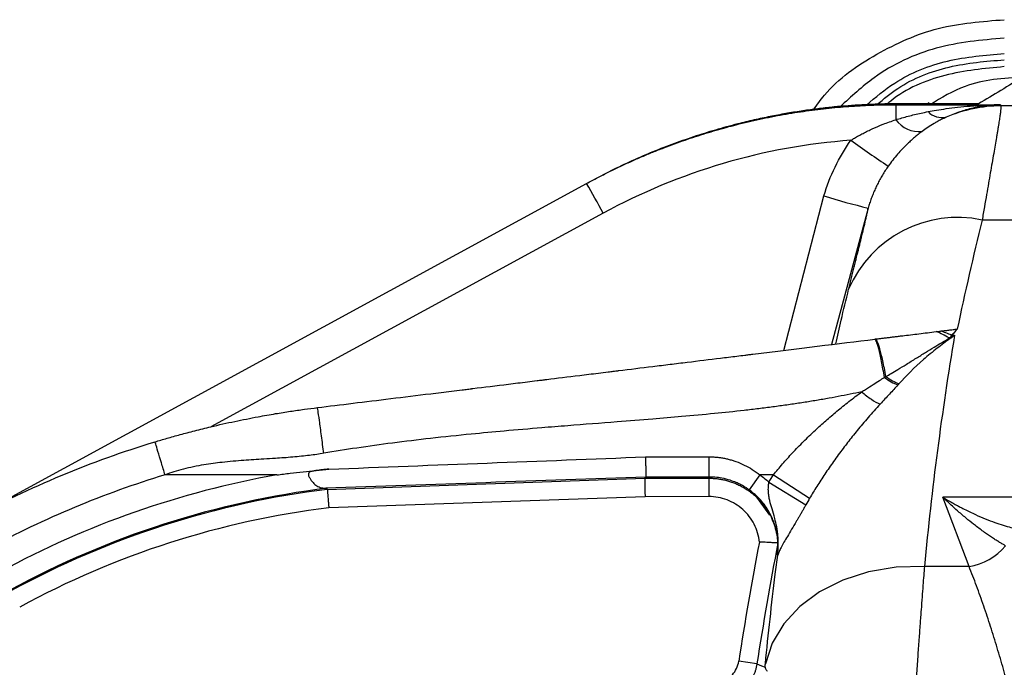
# Model space of a CAD drawing. Header units: millimetres. Extents: x 5 to 597, y 5 to 415.
# Tile 104 of 131: x 291.72 to 300.27, y 382.84 to 388.47. Entities that reach past the tile are written whole.
import ezdxf

# ---------------------------------------------------------------- set-up
doc = ezdxf.new("R2010")
doc.units = ezdxf.units.MM

msp = doc.modelspace()

# ---------------------------------------------------------------- linework, layer by layer
at = {"color": 7, "linetype": 'Continuous', "lineweight": 25}
for p, q in [((299.3439, 387.7367), (299.3305, 387.7293)), ((299.3305, 387.7293), (300.2393, 387.7293)), ((299.3305, 387.7293), (299.3305, 387.5988)), ((300.0495, 387.7371), (299.3438, 387.7368)), ((300.049, 387.737), (299.3439, 387.7367)), ((299.6203, 387.7458), (299.6054, 387.7369)), ((315.4258, 387.7189), (300.2435, 387.7189)), ((291.331, 384.1503), (296.6441, 387.0449)), ((296.6441, 387.0449), (296.656, 387.0513)), ((315.3986, 386.7271), (300.0802, 386.7271)), ((299.8148, 385.7267), (299.8412, 385.7267)), ((297.1562, 384.6696), (297.7066, 384.6703)), ((293.9542, 384.5133), (292.9819, 384.5133)), ((298.1496, 384.5133), (298.0567, 384.3833)), ((298.2669, 384.5133), (298.1496, 384.5133)), ((298.2669, 384.5133), (298.5818, 384.3102)), ((294.3918, 384.3875), (297.1492, 384.4837)), ((297.1492, 384.4837), (297.1591, 384.494)), ((297.1492, 384.4837), (297.7063, 384.4844)), ((297.7063, 384.4844), (297.7065, 384.3245)), ((298.2272, 384.4497), (298.5501, 384.2544)), ((297.1521, 384.3238), (294.4044, 384.2279)), ((297.7065, 384.3245), (297.1521, 384.3238)), ((298.1192, 384.3208), (298.2336, 384.1625)), ((299.9666, 383.718), (299.7395, 384.3188)), ((315.6396, 384.3188), (299.7395, 384.3188)), ((298.3047, 383.8161), (298.3023, 383.8161)), ((299.9666, 383.718), (299.5789, 383.718)), ((298.1237, 382.8705), (297.9658, 382.8951))]:
    msp.add_line(p, q, dxfattribs=at)
at = {"color": 8, "linetype": 'Continuous', "lineweight": 25}
for p, q in [((299.3438, 387.7368), (299.3439, 387.7367)), ((298.3574, 385.5953), (298.7063, 386.9366)), ((299.0902, 386.8315), (298.7706, 385.646)), ((296.7877, 386.7867), (293.3788, 384.9295))]:
    msp.add_line(p, q, dxfattribs=at)
at = {"color": 7, "linetype": 'Continuous', "lineweight": 25, "flags": 128}
for points in [[(300.2393, 387.7293), (300.2416, 387.7235), (300.2435, 387.7189)], [(297.7066, 384.6703), (297.7066, 384.6377), (297.7067, 384.6058), (297.7067, 384.5759), (297.7068, 384.5493), (297.7068, 384.5271), (297.7068, 384.5102), (297.7068, 384.4992), (297.7068, 384.4947)], [(294.3918, 384.3875), (294.3913, 384.3928), (294.391, 384.3969)], [(299.5789, 383.718), (299.3323, 383.7112), (299.0935, 383.6713), (298.8698, 383.5996), (298.6685, 383.4982), (298.4957, 383.3704), (298.3569, 383.2202), (298.2565, 383.0523), (298.1976, 382.872)], [(298.1237, 382.8705), (298.1634, 382.8543), (298.1946, 382.8415)]]:
    msp.add_lwpolyline(points, dxfattribs=at)
at = {"color": 7, "linetype": 'Continuous', "lineweight": 25}
for centre, radius, start, end in [((300.2438, 386.5184), 1.2004, 90.01617, 113.29379), ((299.5337, 387.7476), 0.2519, 216.20721, 275.73332), ((299.7333, 387.7877), 0.1705, 224.15055, 282.12969), ((303.518, 393.7287), 7.7946, 234.0299, 236.93712), ((289.0261, 382.6414), 8.7991, 28.10581, 30.02949), ((300.5289, 392.8414), 6.1797, 252.8469, 256.53799), ((299.866, 385.7217), 1.028, 77.9709, 156.84704), ((295.3323, 376.7326), 7.9018, 100.04388, 118.58183), ((295.3323, 376.7326), 7.7219, 97.00196, 118.58183), ((295.3323, 376.7326), 7.7124, 97.00504, 118.58183), ((295.3323, 376.7326), 7.5525, 97.05778, 118.58183), ((327.7896, 378.2503), 30.1833, 169.15378, 171.14774), ((327.7896, 378.2503), 30.0235, 169.11214, 171.14774), ((299.8895, 384.2246), 0.5124, 278.64768, 320.32665)]:
    msp.add_arc(centre, radius, start, end, dxfattribs=at)
for points, knots in [([(298.6151, 387.6846), (298.6458, 387.7278), (298.7885, 387.9285), (299.1589, 388.1832), (299.6915, 388.4244), (300.0794, 388.4534), (300.2732, 388.4679)], [0, 0, 0, 0, 0.083613, 0.389026, 0.694584, 1, 1, 1, 1]), ([(299.0746, 387.7265), (299.1542, 387.7936), (299.3611, 387.9677), (299.7764, 388.1332), (300.1076, 388.1602), (300.2732, 388.1737)], [0, 0, 0, 0, 0.238392, 0.619241, 1, 1, 1, 1]), ([(300.4395, 387.9709), (300.2651, 387.9591), (299.9745, 387.9394), (299.7275, 387.7893), (299.6288, 387.7294)], [0, 0, 0, 0, 0.600485, 1, 1, 1, 1]), ([(296.6441, 387.0449), (296.6765, 387.0623), (296.7408, 387.0968), (296.8378, 387.1459), (296.9342, 387.1926), (297.0301, 387.2367), (297.1253, 387.2784), (297.2199, 387.3178), (297.3137, 387.3548), (297.4066, 387.3897), (297.4987, 387.4223), (297.5899, 387.4529), (297.68, 387.4815), (297.7691, 387.5081), (297.8572, 387.5328), (297.9834, 387.566), (298.1479, 387.6047), (298.3509, 387.6445), (298.5519, 387.6763), (298.7505, 387.7005), (298.9465, 387.7173), (299.1395, 387.7275), (299.2672, 387.7287), (299.3305, 387.7293)], [0, 0, 0, 0, 0.039359, 0.078158, 0.116398, 0.154078, 0.191199, 0.22776, 0.263761, 0.299203, 0.334086, 0.368409, 0.402172, 0.435376, 0.468021, 0.500105, 0.575155, 0.648993, 0.721618, 0.793031, 0.863233, 0.932222, 1, 1, 1, 1]), ([(299.3439, 387.7367), (299.3076, 387.7364), (299.2337, 387.736), (299.1212, 387.7325), (299.005, 387.7267), (298.8853, 387.7182), (298.7621, 387.7067), (298.6356, 387.6921), (298.5057, 387.674), (298.3727, 387.6523), (298.2366, 387.6267), (298.0976, 387.5969), (297.9394, 387.5587), (297.7637, 387.5106), (297.5726, 387.4508), (297.3837, 387.3843), (297.1973, 387.3111), (297.0137, 387.2312), (296.8328, 387.1453), (296.7149, 387.0827), (296.656, 387.0513)], [0, 0, 0, 0, 0.038863, 0.079045, 0.120544, 0.16336, 0.207494, 0.252947, 0.299716, 0.347804, 0.397209, 0.447932, 0.499972, 0.571403, 0.642835, 0.714267, 0.785699, 0.857132, 0.928566, 1, 1, 1, 1]), ([(299.611, 387.6689), (299.6351, 387.6734), (299.6875, 387.683), (299.7727, 387.696), (299.8709, 387.7084), (299.9822, 387.7189), (300.1064, 387.7269), (300.1935, 387.7285), (300.2393, 387.7293)], [0, 0, 0, 0, 0.115555, 0.251549, 0.407987, 0.584873, 0.78221, 1, 1, 1, 1]), ([(300.2393, 387.7293), (300.228, 387.729), (300.2035, 387.7282), (300.1641, 387.7254), (300.1079, 387.7196), (300.0536, 387.7109), (299.9934, 387.6981), (299.9431, 387.6853), (299.8836, 387.6668), (299.8265, 387.6461), (299.7877, 387.6291), (299.7691, 387.621)], [0, 0, 0, 0, 0.0719, 0.155255, 0.250235, 0.429571, 0.499692, 0.634538, 0.749977, 0.880459, 1, 1, 1, 1]), ([(300.2435, 387.7189), (300.2437, 387.7179), (300.244, 387.7159), (300.244, 387.7102), (300.2437, 387.7026), (300.2428, 387.6929), (300.2415, 387.6811), (300.2398, 387.6671), (300.2377, 387.651), (300.2351, 387.6328), (300.2321, 387.6124), (300.2287, 387.5898), (300.2248, 387.5651), (300.2205, 387.5382), (300.2158, 387.5091), (300.2106, 387.4779), (300.2001, 387.4152), (300.1818, 387.3088), (300.1576, 387.1703), (300.136, 387.0466), (300.1188, 386.9484), (300.1002, 386.8424), (300.0869, 386.7658), (300.0802, 386.7271)], [0, 0, 0, 0, 0.032678, 0.065446, 0.098305, 0.131256, 0.1643, 0.197438, 0.230669, 0.263996, 0.297418, 0.330936, 0.364551, 0.398263, 0.432074, 0.465983, 0.499992, 0.623209, 0.75008, 0.810455, 0.872231, 0.935412, 1, 1, 1, 1]), ([(298.9397, 387.4203), (298.9506, 387.4269), (298.973, 387.4405), (299.0085, 387.4605), (299.0466, 387.4809), (299.0876, 387.5015), (299.1457, 387.5288), (299.2266, 387.5631), (299.2938, 387.5862), (299.3305, 387.5988)], [0, 0, 0, 0, 0.087719, 0.181474, 0.281322, 0.387311, 0.499484, 0.727342, 1, 1, 1, 1]), ([(299.3305, 387.5988), (299.3481, 387.6042), (299.3838, 387.6151), (299.4383, 387.63), (299.4944, 387.6441), (299.5521, 387.6572), (299.5912, 387.665), (299.611, 387.6689)], [0, 0, 0, 0, 0.190096, 0.38512, 0.585098, 0.790051, 1, 1, 1, 1]), ([(299.7691, 387.621), (299.7547, 387.6143), (299.7284, 387.602), (299.693, 387.5831), (299.6534, 387.5606), (299.6092, 387.5331), (299.575, 387.5086), (299.5589, 387.497)], [0, 0, 0, 0, 0.200451, 0.367112, 0.499989, 0.763574, 1, 1, 1, 1]), ([(298.9397, 387.4203), (298.567, 387.3928), (298.1928, 387.3251), (297.4673, 387.1115), (297.1161, 386.9656), (296.7877, 386.7867)], [0, 0, 0, 0, 0.5, 0.5, 1, 1, 1, 1]), ([(298.7063, 386.9366), (298.7316, 387.0232), (298.7637, 387.1069), (298.8416, 387.2686), (298.8876, 387.3466), (298.9397, 387.4203)], [0, 0, 0, 0, 0.5, 0.5, 1, 1, 1, 1]), ([(299.5589, 387.497), (299.5476, 387.4886), (299.5256, 387.472), (299.4936, 387.4457), (299.4631, 387.4191), (299.4277, 387.3862), (299.3885, 387.3469), (299.345, 387.2988), (299.304, 387.2491), (299.2781, 387.2135), (299.2655, 387.1962)], [0, 0, 0, 0, 0.106301, 0.208748, 0.307411, 0.402364, 0.55761, 0.701013, 0.854887, 1, 1, 1, 1]), ([(299.2655, 387.1962), (299.2567, 387.1834), (299.2392, 387.158), (299.2148, 387.1186), (299.192, 387.0788), (299.1709, 387.0384), (299.1514, 386.9975), (299.1336, 386.9563), (299.1175, 386.9149), (299.1029, 386.8734), (299.0944, 386.8454), (299.0902, 386.8315)], [0, 0, 0, 0, 0.114404, 0.228137, 0.341128, 0.45331, 0.564619, 0.674997, 0.784386, 0.892737, 1, 1, 1, 1]), ([(298.9208, 386.1259), (298.925, 386.143), (298.9335, 386.1772), (298.9456, 386.2265), (298.9574, 386.2741), (298.9688, 386.3199), (298.9798, 386.364), (298.9903, 386.4063), (299.0003, 386.4468), (299.0099, 386.4856), (299.0191, 386.5227), (299.0278, 386.5579), (299.0408, 386.6113), (299.0567, 386.6768), (299.0709, 386.7374), (299.0804, 386.7802), (299.0866, 386.8103), (299.089, 386.8244), (299.0902, 386.8315)], [0, 0, 0, 0, 0.046166, 0.092098, 0.137828, 0.183387, 0.228809, 0.274125, 0.31937, 0.364577, 0.409779, 0.45501, 0.500302, 0.626072, 0.751377, 0.834409, 0.917208, 1, 1, 1, 1]), ([(299.1534, 385.693), (299.1637, 385.6943), (299.1842, 385.6968), (299.2165, 385.7008), (299.2497, 385.7049), (299.2837, 385.7091), (299.3185, 385.7133), (299.3539, 385.7177), (299.4003, 385.7234), (299.4589, 385.7306), (299.5309, 385.7394), (299.6049, 385.7485), (299.6553, 385.7547), (299.6805, 385.7578)], [0, 0, 0, 0, 0.075225, 0.149099, 0.221674, 0.293005, 0.363155, 0.432188, 0.500177, 0.625756, 0.750605, 0.875195, 1, 1, 1, 1]), ([(299.6805, 385.7578), (299.6868, 385.7585), (299.6995, 385.7601), (299.7122, 385.7617), (299.7185, 385.7624)], [0, 0, 0, 0, 0.499235, 1, 1, 1, 1]), ([(299.7185, 385.7624), (299.7305, 385.7639), (299.7546, 385.7669), (299.791, 385.7713), (299.8277, 385.7758), (299.8522, 385.7788), (299.8645, 385.7804)], [0, 0, 0, 0, 0.245525, 0.493952, 0.745406, 1, 1, 1, 1]), ([(299.8148, 385.7267), (299.8133, 385.7237), (299.8101, 385.7176), (299.8065, 385.7116), (299.8047, 385.7086)], [0, 0, 0, 0, 0.495575, 1, 1, 1, 1]), ([(294.3052, 385.0978), (294.5057, 385.1224), (294.8248, 385.1616), (295.2295, 385.2112), (295.4399, 385.2371), (295.5471, 385.2502), (295.6012, 385.2569), (295.6284, 385.2602), (295.642, 385.2619), (295.6478, 385.2626), (295.6517, 385.2631), (295.6541, 385.2634), (295.7551, 385.2758), (295.9103, 385.2948), (296.1017, 385.3183), (296.2, 385.3304), (296.2498, 385.3365), (296.2749, 385.3396), (296.2875, 385.3412), (296.2929, 385.3418), (296.2965, 385.3423), (296.2987, 385.3425), (296.3863, 385.3533), (296.5286, 385.3708), (296.7174, 385.3939), (296.8175, 385.4062), (296.869, 385.4126), (296.8951, 385.4158), (296.9082, 385.4174), (296.9139, 385.4181), (296.9177, 385.4185), (296.9199, 385.4188), (297.0209, 385.4312), (297.1701, 385.4495), (297.3441, 385.4709), (297.4187, 385.48), (297.4684, 385.4862), (297.4937, 385.4893), (297.6158, 385.5042), (297.7603, 385.522), (297.9257, 385.5423), (298.0075, 385.5523), (298.0482, 385.5573), (298.0656, 385.5595), (298.0771, 385.5609), (298.0826, 385.5616), (298.4817, 385.6106), (298.8345, 385.6539), (299.1473, 385.6923)], [0, 0, 0, 0, 0.125, 0.1875, 0.21875, 0.234375, 0.242187, 0.246094, 0.248047, 0.249023, 0.249023, 0.25, 0.25, 0.3125, 0.34375, 0.359375, 0.367187, 0.371094, 0.373047, 0.374023, 0.374023, 0.375, 0.375, 0.4375, 0.46875, 0.484375, 0.492187, 0.496094, 0.498047, 0.499023, 0.499023, 0.5, 0.5, 0.5625, 0.59375, 0.609375, 0.609375, 0.625, 0.625, 0.6875, 0.71875, 0.734375, 0.742187, 0.746094, 0.746094, 0.75, 0.75, 1, 1, 1, 1]), ([(299.2321, 385.3601), (299.2235, 385.4104), (299.2148, 385.4578), (299.198, 385.5416), (299.1899, 385.578), (299.1749, 385.6362), (299.1681, 385.6581), (299.1563, 385.6864), (299.1513, 385.6928), (299.1473, 385.6923)], [0, 0, 0, 0, 0.25, 0.25, 0.5, 0.5, 0.75, 0.75, 1, 1, 1, 1]), ([(299.2451, 385.368), (299.2358, 385.417), (299.2265, 385.4631), (299.2083, 385.5445), (299.1996, 385.5799), (299.1835, 385.6368), (299.1761, 385.6583), (299.1633, 385.6864), (299.1578, 385.693), (299.1534, 385.693)], [0, 0, 0, 0, 0.25, 0.25, 0.5, 0.5, 0.75, 0.75, 1, 1, 1, 1]), ([(299.2451, 385.368), (299.2604, 385.3767), (299.2953, 385.3966), (299.3538, 385.4318), (299.4264, 385.4763), (299.5059, 385.5257), (299.5867, 385.5759), (299.6594, 385.6207), (299.7288, 385.663), (299.7725, 385.6891), (299.7956, 385.7028)], [0, 0, 0, 0, 0.078942, 0.180999, 0.308962, 0.466395, 0.611672, 0.75177, 0.86932, 1, 1, 1, 1]), ([(299.8029, 385.6968), (299.7658, 385.6712), (299.7277, 385.6433), (299.6697, 385.5978), (299.6501, 385.582), (299.6108, 385.5492), (299.5906, 385.532), (299.4922, 385.4452), (299.4208, 385.3745), (299.3577, 385.305)], [0, 0, 0, 0, 0.25, 0.25, 0.375, 0.375, 0.5, 0.5, 1, 1, 1, 1]), ([(299.2321, 385.3601), (299.2346, 385.3614), (299.2365, 385.3627), (299.2408, 385.3654), (299.2429, 385.3667), (299.2451, 385.368)], [0, 0, 0, 0, 0.5, 0.5, 1, 1, 1, 1]), ([(299.0342, 385.2349), (299.0453, 385.2419), (299.0786, 385.2631), (299.1301, 385.2956), (299.1851, 385.3303), (299.2177, 385.3509), (299.2321, 385.3601)], [0, 0, 0, 0, 0.165589, 0.499922, 0.778026, 1, 1, 1, 1]), ([(299.3481, 385.2944), (299.3365, 385.2817), (299.3128, 385.2557), (299.2755, 385.2153), (299.2359, 385.1725), (299.2085, 385.1428), (299.1946, 385.1277)], [0, 0, 0, 0, 0.2322907, 0.4762713, 0.7321192, 1, 1, 1, 1]), ([(299.0342, 385.2349), (299.0008, 385.2279), (298.9331, 385.2136), (298.8295, 385.1934), (298.7226, 385.1739), (298.6123, 385.1551), (298.4988, 385.1371), (298.3819, 385.1198), (298.2617, 385.1033), (298.1382, 385.0876), (297.9691, 385.0677), (297.7459, 385.0444), (297.4812, 385.02), (297.1993, 384.9965), (296.8697, 384.9705), (296.5484, 384.9455), (296.2214, 384.9196), (295.9418, 384.8956), (295.6198, 384.8656), (295.2959, 384.8316), (294.9643, 384.7914), (294.6547, 384.7489), (294.4562, 384.7164), (294.3605, 384.7006)], [0, 0, 0, 0, 0.021849, 0.044344, 0.067489, 0.091289, 0.115748, 0.140871, 0.166661, 0.193122, 0.220256, 0.275248, 0.336094, 0.389637, 0.455483, 0.546683, 0.594976, 0.664399, 0.725461, 0.800965, 0.871876, 0.938214, 1, 1, 1, 1]), ([(298.2669, 384.5133), (298.2798, 384.5291), (298.3059, 384.5611), (298.3467, 384.6087), (298.3894, 384.6568), (298.434, 384.7053), (298.4806, 384.7541), (298.5291, 384.8032), (298.5796, 384.8525), (298.6438, 384.9132), (298.7237, 384.9853), (298.8211, 385.0684), (298.9251, 385.1526), (298.9973, 385.2071), (299.0342, 385.2349)], [0, 0, 0, 0, 0.05691, 0.115346, 0.175328, 0.236872, 0.299996, 0.364714, 0.431041, 0.498989, 0.614795, 0.736873, 0.865262, 1, 1, 1, 1]), ([(299.0342, 385.2349), (299.0622, 385.2109), (299.0907, 385.189), (299.1453, 385.1525), (299.1714, 385.1379), (299.1946, 385.1277)], [0, 0, 0, 0, 0.5, 0.5, 1, 1, 1, 1]), ([(299.1946, 385.1277), (299.1768, 385.1081), (299.1419, 385.0699), (299.0911, 385.0121), (299.0427, 384.9555), (298.9968, 384.9003), (298.9533, 384.8466), (298.9123, 384.7946), (298.8576, 384.7234), (298.7909, 384.6328), (298.7146, 384.5224), (298.645, 384.4157), (298.6024, 384.3446), (298.5818, 384.3102)], [0, 0, 0, 0, 0.08101, 0.158923, 0.233706, 0.305328, 0.373763, 0.438988, 0.500985, 0.637235, 0.765856, 0.886787, 1, 1, 1, 1]), ([(292.8951, 384.8005), (292.912, 384.8056), (292.9467, 384.816), (293.0001, 384.8315), (293.0562, 384.8475), (293.115, 384.8637), (293.1764, 384.8803), (293.2653, 384.9034), (293.4026, 384.9373), (293.5857, 384.9785), (293.7731, 385.0157), (293.9342, 385.0442), (294.0683, 385.0656), (294.1892, 385.0831), (294.2675, 385.093), (294.3052, 385.0978)], [0, 0, 0, 0, 0.036449, 0.0747547, 0.1149391, 0.1570214, 0.2010182, 0.2469439, 0.3478867, 0.4960802, 0.6395169, 0.7471883, 0.8371726, 0.9214067, 1, 1, 1, 1]), ([(294.3605, 384.7006), (294.3543, 384.7502), (294.3478, 384.802), (294.335, 384.9003), (294.3288, 384.9465), (294.3182, 385.0223), (294.3139, 385.0517), (294.3078, 385.0894), (294.3059, 385.0979), (294.3052, 385.0978)], [0, 0, 0, 0, 0.25, 0.25, 0.5, 0.5, 0.75, 0.75, 1, 1, 1, 1]), ([(292.9819, 384.5133), (292.9716, 384.5472), (292.9606, 384.5837), (292.9393, 384.6544), (292.929, 384.6883), (292.9121, 384.7444), (292.9054, 384.7663), (292.897, 384.7943), (292.8951, 384.8005), (292.8951, 384.8005)], [0, 0, 0, 0, 0.25, 0.25, 0.5, 0.5, 0.75, 0.75, 1, 1, 1, 1]), ([(294.3605, 384.7006), (294.3405, 384.6974), (294.299, 384.6906), (294.2342, 384.6821), (294.1648, 384.6742), (294.0907, 384.6672), (294.0157, 384.6613), (293.9315, 384.6557), (293.8157, 384.6487), (293.6614, 384.6396), (293.4879, 384.6245), (293.3418, 384.6051), (293.2294, 384.5841), (293.1423, 384.5638), (293.0599, 384.5409), (293.0075, 384.5224), (292.9819, 384.5133)], [0, 0, 0, 0, 0.0435928, 0.0904025, 0.1404517, 0.1937589, 0.2503396, 0.3023405, 0.3750574, 0.4997882, 0.6345428, 0.7493595, 0.8164229, 0.8804606, 0.941603, 1, 1, 1, 1]), ([(297.1562, 384.6696), (297.1564, 384.6634), (297.1566, 384.6512), (297.1569, 384.6327), (297.1572, 384.6146), (297.1574, 384.597), (297.1577, 384.5806), (297.1579, 384.5654), (297.1581, 384.5517), (297.1583, 384.5396), (297.1585, 384.5292), (297.1586, 384.5205), (297.1587, 384.5133), (297.1589, 384.5075), (297.159, 384.503), (297.159, 384.4996), (297.1591, 384.4971), (297.1591, 384.4955), (297.1591, 384.4945), (297.1591, 384.4942), (297.1591, 384.494)], [0, 0, 0, 0, 0.07024, 0.141114, 0.212032, 0.282395, 0.35162, 0.419163, 0.484546, 0.547366, 0.607303, 0.664122, 0.717668, 0.767858, 0.814666, 0.85812, 0.898282, 0.935242, 0.969108, 1, 1, 1, 1]), ([(297.7066, 384.6703), (297.718, 384.6702), (297.7408, 384.6699), (297.7748, 384.6673), (297.8086, 384.6632), (297.8421, 384.6574), (297.8754, 384.6499), (297.9085, 384.6407), (297.9554, 384.6252), (298.015, 384.6001), (298.0851, 384.5614), (298.128, 384.5294), (298.1496, 384.5133)], [0, 0, 0, 0, 0.07145, 0.142574, 0.213548, 0.284548, 0.35575, 0.427328, 0.499453, 0.665351, 0.831532, 1, 1, 1, 1]), ([(293.9542, 384.5133), (293.9924, 384.5182), (294.0682, 384.5279), (294.1815, 384.5409), (294.2937, 384.5528), (294.3682, 384.5597), (294.4052, 384.563)], [0, 0, 0, 0, 0.254079, 0.50542, 0.754051, 1, 1, 1, 1]), ([(294.4052, 384.563), (294.3863, 384.5614), (294.3486, 384.558), (294.3015, 384.5524), (294.2687, 384.5467), (294.2503, 384.5421), (294.2391, 384.5375), (294.2315, 384.5315), (294.2266, 384.5232), (294.2273, 384.5116), (294.2319, 384.4988), (294.244, 384.4749), (294.2673, 384.4443), (294.2952, 384.4205), (294.3196, 384.4077), (294.339, 384.4012), (294.3591, 384.3977), (294.3731, 384.3973), (294.3799, 384.3972)], [0, 0, 0, 0, 0.125249, 0.250469, 0.313145, 0.344589, 0.375844, 0.392488, 0.407314, 0.438528, 0.465865, 0.501404, 0.626031, 0.750523, 0.813045, 0.877093, 0.940322, 1, 1, 1, 1]), ([(297.1492, 384.4837), (297.1492, 384.4831), (297.1493, 384.479), (297.1496, 384.4627), (297.1498, 384.4504), (297.1504, 384.4194), (297.1507, 384.4009), (297.1514, 384.3623), (297.1518, 384.3424), (297.1521, 384.3238)], [0, 0, 0, 0, 0.25, 0.25, 0.5, 0.5, 0.75, 0.75, 1, 1, 1, 1]), ([(298.0567, 384.3833), (298.0488, 384.3888), (298.0324, 384.4001), (298.0057, 384.4162), (297.9762, 384.432), (297.9378, 384.4498), (297.8861, 384.469), (297.8241, 384.4846), (297.7624, 384.4934), (297.7243, 384.4943), (297.7068, 384.4947)], [0, 0, 0, 0, 0.0768135, 0.1604006, 0.2504648, 0.3458218, 0.5005918, 0.6935938, 0.8594419, 1, 1, 1, 1]), ([(298.3023, 383.8161), (298.3039, 383.8283), (298.3068, 383.8514), (298.3089, 383.8842), (298.3097, 383.9131), (298.3093, 383.9381), (298.3084, 383.959), (298.3056, 384.0004), (298.2974, 384.0594), (298.2789, 384.1403), (298.2568, 384.2152), (298.2377, 384.2791), (298.2274, 384.3284), (298.2229, 384.3679), (298.2229, 384.4081), (298.2258, 384.4357), (298.2272, 384.4497)], [0, 0, 0, 0, 0.0568278, 0.1074627, 0.151964, 0.1903635, 0.2226742, 0.2488976, 0.3823537, 0.4982311, 0.6351397, 0.7492341, 0.8141914, 0.8744678, 0.936408, 1, 1, 1, 1]), ([(294.3918, 384.3875), (294.3918, 384.3871), (294.3918, 384.3864), (294.3921, 384.383), (294.3925, 384.378), (294.3931, 384.371), (294.3938, 384.3621), (294.3946, 384.3515), (294.3957, 384.3379), (294.3971, 384.3199), (294.399, 384.2954), (294.4015, 384.2641), (294.4034, 384.2405), (294.4044, 384.2279)], [0, 0, 0, 0, 0.068008, 0.13716, 0.207458, 0.278902, 0.351494, 0.425236, 0.500128, 0.596087, 0.711403, 0.84605, 1, 1, 1, 1]), ([(298.3022, 383.8166), (298.3035, 383.8276), (298.3061, 383.8495), (298.3076, 383.8822), (298.3074, 383.9145), (298.3056, 383.9459), (298.3022, 383.9765), (298.2975, 384.0061), (298.2914, 384.0344), (298.2843, 384.0615), (298.2763, 384.0871), (298.2676, 384.1113), (298.2533, 384.1462), (298.2307, 384.1915), (298.1962, 384.2457), (298.1554, 384.2965), (298.1091, 384.3433), (298.0742, 384.37), (298.0567, 384.3833)], [0, 0, 0, 0, 0.051245, 0.101794, 0.151481, 0.200144, 0.24763, 0.293796, 0.338506, 0.381639, 0.423085, 0.462747, 0.500537, 0.597474, 0.696468, 0.796964, 0.898354, 1, 1, 1, 1]), ([(298.1455, 383.93), (298.1398, 383.984), (298.1241, 384.0364), (298.0874, 384.1082), (298.0727, 384.1313), (298.0399, 384.1739), (298.0217, 384.1936), (297.9816, 384.2296), (297.9597, 384.2459), (297.9139, 384.2739), (297.8898, 384.2857), (297.814, 384.3148), (297.7609, 384.3246), (297.7065, 384.3245)], [0, 0, 0, 0, 0.25, 0.25, 0.375, 0.375, 0.5, 0.5, 0.625, 0.625, 0.75, 0.75, 1, 1, 1, 1]), ([(298.1422, 384.2917), (298.1625, 384.2706), (298.2163, 384.2148), (298.2712, 384.1005), (298.3072, 383.9637), (298.3034, 383.8721), (298.3016, 383.8275)], [0, 0, 0, 0, 0.173107, 0.458727, 0.736316, 1, 1, 1, 1]), ([(298.5501, 384.2544), (298.5454, 384.2459), (298.536, 384.229), (298.5217, 384.2039), (298.5075, 384.1792), (298.4933, 384.155), (298.4792, 384.1312), (298.4559, 384.092), (298.424, 384.039), (298.3878, 383.9787), (298.3574, 383.9264), (298.3337, 383.8829), (298.3192, 383.8531), (298.3101, 383.8317), (298.3066, 383.8216), (298.3047, 383.8161)], [0, 0, 0, 0, 0.042978, 0.08525, 0.126965, 0.16828, 0.209353, 0.250343, 0.374416, 0.5, 0.61989, 0.749391, 0.874658, 0.932452, 1, 1, 1, 1]), ([(300.284, 383.8974), (300.2757, 383.902), (300.2587, 383.9114), (300.2315, 383.9274), (300.2022, 383.9455), (300.1706, 383.9659), (300.1368, 383.9887), (300.1008, 384.0139), (300.0626, 384.0418), (300.0148, 384.0781), (299.9546, 384.126), (299.8878, 384.1824), (299.8151, 384.2469), (299.7674, 384.2923), (299.7395, 384.3188)], [0, 0, 0, 0, 0.051807, 0.10664, 0.164511, 0.225429, 0.289401, 0.356434, 0.426533, 0.499705, 0.616695, 0.749878, 0.853794, 1, 1, 1, 1]), ([(299.7395, 384.3188), (299.7553, 384.3093), (299.7852, 384.2914), (299.8274, 384.2673), (299.8646, 384.2469), (299.8968, 384.2299), (299.9493, 384.2028), (300.0196, 384.169), (300.1079, 384.1309), (300.1883, 384.1001), (300.2626, 384.0753), (300.3296, 384.0565), (300.3895, 384.0427), (300.4254, 384.0372), (300.4426, 384.0345)], [0, 0, 0, 0, 0.063571, 0.120382, 0.170432, 0.213723, 0.250253, 0.383401, 0.500564, 0.615463, 0.722773, 0.822567, 0.914937, 1, 1, 1, 1]), ([(298.3065, 383.9213), (298.306, 383.9214), (298.3051, 383.9214), (298.3014, 383.9216), (298.296, 383.922), (298.2888, 383.9224), (298.2797, 383.923), (298.2689, 383.9236), (298.2547, 383.9245), (298.2355, 383.9255), (298.2099, 383.9269), (298.1794, 383.9285), (298.1571, 383.9294), (298.1455, 383.93)], [0, 0, 0, 0, 0.069055, 0.138885, 0.209503, 0.28092, 0.353148, 0.426199, 0.500083, 0.607251, 0.726285, 0.857199, 1, 1, 1, 1]), ([(299.5789, 383.718), (299.577, 383.6922), (299.5728, 383.6376), (299.5661, 383.5493), (299.5585, 383.4499), (299.5502, 383.3388), (299.5411, 383.2155), (299.5312, 383.0794), (299.5205, 382.9298), (299.509, 382.766), (299.4858, 382.4308), (299.4543, 381.936), (299.4164, 381.239), (299.3855, 380.5352), (299.3612, 379.7845), (299.3464, 379.0268), (299.3412, 378.2524), (299.3464, 377.4777), (299.3612, 376.7193), (299.3854, 375.9684), (299.4157, 375.2736), (299.4538, 374.5761), (299.4891, 374.0196), (299.5195, 373.5806), (299.5397, 373.2996), (299.5561, 373.0791), (299.5689, 372.9129), (299.576, 372.8211), (299.5789, 372.7826)], [0, 0, 0, 0, 0.0095171, 0.0201242, 0.0318212, 0.0446083, 0.0584853, 0.0734522, 0.0895091, 0.106656, 0.1248927, 0.1923103, 0.2501278, 0.3146956, 0.374777, 0.4379132, 0.4998083, 0.5617764, 0.6249865, 0.6850645, 0.7496237, 0.8050797, 0.8747788, 0.9106986, 0.9411812, 0.966226, 0.9858324, 1, 1, 1, 1]), ([(300.4351, 382.1474), (300.4278, 382.1804), (300.413, 382.2466), (300.3902, 382.3447), (300.3666, 382.4423), (300.3425, 382.5392), (300.3176, 382.6355), (300.2921, 382.7309), (300.2659, 382.8256), (300.239, 382.9195), (300.2114, 383.0124), (300.1832, 383.1044), (300.1543, 383.1955), (300.1247, 383.2855), (300.0944, 383.3744), (300.0635, 383.4623), (300.0318, 383.5489), (299.9996, 383.6344), (299.9776, 383.69), (299.9666, 383.718)], [0, 0, 0, 0, 0.056077, 0.112491, 0.169245, 0.226339, 0.283774, 0.341552, 0.399673, 0.458138, 0.516949, 0.576107, 0.635613, 0.695467, 0.75567, 0.816225, 0.87713, 0.938389, 1, 1, 1, 1]), ([(297.8029, 382.7039), (297.824, 382.7108), (297.8437, 382.7204), (297.8804, 382.7449), (297.897, 382.7597), (297.9398, 382.8097), (297.959, 382.8512), (297.9658, 382.8951)], [0, 0, 0, 0, 0.25, 0.25, 0.5, 0.5, 1, 1, 1, 1]), ([(298.1237, 382.8705), (298.1221, 382.8616), (298.1189, 382.8436), (298.1119, 382.8171), (298.1031, 382.791), (298.0924, 382.7654), (298.08, 382.7406), (298.0659, 382.7168), (298.0502, 382.694), (298.0283, 382.6665), (297.9978, 382.6349), (297.9556, 382.6015), (297.9069, 382.5722), (297.8707, 382.5587), (297.8523, 382.5519)], [0, 0, 0, 0, 0.061734, 0.124015, 0.186696, 0.249624, 0.312644, 0.375599, 0.438331, 0.500687, 0.614951, 0.737273, 0.866226, 1, 1, 1, 1]), ([(298.1946, 382.8415), (298.1954, 382.8385), (298.197, 382.8325), (298.201, 382.8241), (298.2059, 382.8163), (298.2102, 382.8116), (298.2124, 382.8093)], [0, 0, 0, 0, 0.256886, 0.509177, 0.75688, 1, 1, 1, 1])]:
    msp.add_open_spline(points, degree=3, knots=knots, dxfattribs=at)
at = {"color": 8, "linetype": 'Continuous', "lineweight": 25}
for points, knots in [([(300.2732, 388.308), (300.0741, 388.2903), (299.6757, 388.2548), (299.184, 388.024), (298.9428, 387.8), (298.8477, 387.7118)], [0, 0, 0, 0, 0.377252, 0.754716, 1, 1, 1, 1]), ([(299.1663, 387.73), (299.2257, 387.7793), (299.4092, 387.9315), (299.7917, 388.0798), (300.1127, 388.1065), (300.2732, 388.1198)], [0, 0, 0, 0, 0.193178, 0.596626, 1, 1, 1, 1]), ([(300.2732, 388.0599), (300.1004, 388.0432), (299.7547, 388.0099), (299.4065, 387.8656), (299.2639, 387.7427), (299.253, 387.7332)], [0, 0, 0, 0, 0.480073, 0.9601694, 1, 1, 1, 1]), ([(298.8084, 385.6507), (298.824, 385.7193), (298.8602, 385.8778), (298.8989, 386.0361), (298.9208, 386.1259)], [0, 0, 0, 0, 0.432825, 1, 1, 1, 1]), ([(297.7063, 384.4844), (297.7163, 384.4843), (297.7368, 384.484), (297.7681, 384.4816), (297.8008, 384.4774), (297.8346, 384.4711), (297.8694, 384.4625), (297.905, 384.4514), (297.9412, 384.4375), (297.9777, 384.4206), (298.0141, 384.4007), (298.0502, 384.3775), (298.0855, 384.351), (298.108, 384.3313), (298.1191, 384.3209), (298.1192, 384.3208)], [0, 0, 0, 0, 0.065955, 0.135049, 0.207336, 0.282854, 0.361618, 0.44362, 0.528823, 0.617159, 0.708523, 0.802773, 0.899727, 0.999162, 1, 1, 1, 1])]:
    msp.add_open_spline(points, degree=3, knots=knots, dxfattribs=at)
at = {"color": 7, "linetype": 'Continuous', "lineweight": 25}
for points in [[(300.4395, 387.9709), (300.3087, 387.8929), (300.1785, 387.815), (300.049, 387.737)], [(300.0802, 386.7271), (300.0031, 386.4127), (299.9312, 386.0971), (299.8645, 385.7804)], [(299.8412, 385.7267), (299.73, 385.0606), (299.6424, 384.3902), (299.5789, 383.718)], [(299.7956, 385.7028), (299.757, 385.7248), (299.7183, 385.7433), (299.6805, 385.7578)], [(299.8148, 385.7267), (299.7827, 385.7408), (299.7504, 385.7528), (299.7185, 385.7624)], [(299.7967, 385.7033), (299.7994, 385.705), (299.8021, 385.7067), (299.8047, 385.7086)], [(299.8412, 385.7267), (299.829, 385.7172), (299.8166, 385.7074), (299.8043, 385.6976)], [(299.8047, 385.7086), (299.8168, 385.7147), (299.829, 385.7207), (299.8412, 385.7267)], [(299.8645, 385.7804), (299.8491, 385.762), (299.8327, 385.744), (299.8148, 385.7267)], [(299.1473, 385.6923), (299.1493, 385.6926), (299.1514, 385.6928), (299.1534, 385.693)], [(299.7955, 385.7028), (299.798, 385.7008), (299.8004, 385.6988), (299.8029, 385.6968)], [(299.7956, 385.7028), (299.7959, 385.703), (299.7963, 385.7031), (299.7967, 385.7033)], [(299.7967, 385.7033), (299.7992, 385.7014), (299.8018, 385.6995), (299.8043, 385.6976)], [(299.8043, 385.6976), (299.8039, 385.6973), (299.8035, 385.697), (299.8029, 385.6968)], [(299.2451, 385.368), (299.2838, 385.3405), (299.3223, 385.319), (299.3577, 385.305)], [(299.2321, 385.3601), (299.2717, 385.3315), (299.3119, 385.3087), (299.3481, 385.2944)], [(299.3577, 385.305), (299.3545, 385.3015), (299.3513, 385.2979), (299.3481, 385.2944)], [(291.3003, 384.1335), (291.8072, 384.4097), (292.3425, 384.6336), (292.8951, 384.8005)], [(294.4052, 384.563), (295.3226, 384.5986), (296.2407, 384.6341), (297.1562, 384.6696)], [(292.9819, 384.5133), (292.4471, 384.3518), (291.9344, 384.1373), (291.4438, 383.8701)], [(298.1496, 384.5133), (298.177, 384.4937), (298.2029, 384.4725), (298.2272, 384.4497)], [(298.2272, 384.4497), (298.2401, 384.4711), (298.2534, 384.4923), (298.2669, 384.5133)], [(297.1591, 384.494), (296.2342, 384.4618), (295.3067, 384.4295), (294.3799, 384.3972)], [(297.1492, 384.4837), (297.1492, 384.4837), (297.1492, 384.4837), (297.1492, 384.4837)], [(297.7068, 384.4947), (297.5243, 384.4945), (297.3417, 384.4943), (297.1591, 384.494)], [(297.7063, 384.4844), (297.7032, 384.4879), (297.7033, 384.4913), (297.7068, 384.4947)], [(294.3799, 384.3972), (294.3856, 384.3972), (294.391, 384.3972), (294.391, 384.3969)], [(298.5818, 384.3102), (298.571, 384.2917), (298.5604, 384.2731), (298.5501, 384.2544)], [(298.2836, 383.6499), (298.2905, 383.7053), (298.2975, 383.7607), (298.3047, 383.8161)], [(298.3022, 383.8166), (298.3022, 383.8162), (298.3022, 383.8161), (298.3023, 383.8161)], [(298.1976, 382.872), (298.2228, 383.1315), (298.2515, 383.3908), (298.2836, 383.6499)], [(298.1946, 382.8415), (298.1956, 382.8517), (298.1966, 382.8619), (298.1976, 382.872)]]:
    msp.add_open_spline(points, degree=3, dxfattribs=at)

doc.saveas('drawing.dxf')
